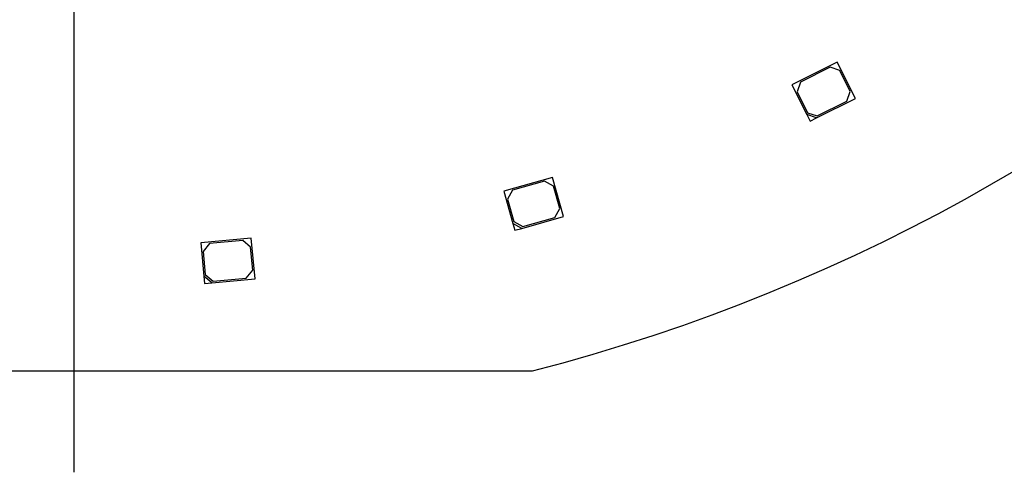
# Model space of a CAD drawing. Header units: millimetres. Extents: x 16 to 406, y 13 to 285.
# Tile 4 of 15: x 155 to 189, y 115 to 131. Entities that reach past the tile are written whole.
import ezdxf
from ezdxf.lldxf.tags import DXFTag

# ---------------------------------------------------------------- set-up
doc = ezdxf.new("R2010")
doc.units = ezdxf.units.MM
for name, color, linetype in [('Default', 7, 'Continuous'), ('LED_2835', 7, 'Continuous'), ('PCB_RDLED255', 7, 'Continuous')]:
    doc.layers.add(name, color=color, linetype=linetype)
tags = doc.linetypes.add('CENTER2', pattern=[28.575, 19.05, -3.175, 3.175, -3.175]).pattern_tags.tags
tags[10:11] = [DXFTag(74, 4), DXFTag(75, 0), DXFTag(340, '0'), DXFTag(46, 0.0), DXFTag(50, 0.0), DXFTag(44, 0.0), DXFTag(45, 0.0)]
tags[8:9] = [DXFTag(74, 4), DXFTag(75, 0), DXFTag(340, '0'), DXFTag(46, 0.0), DXFTag(50, 0.0), DXFTag(44, 0.0), DXFTag(45, 0.0)]
tags[6:7] = [DXFTag(74, 4), DXFTag(75, 0), DXFTag(340, '0'), DXFTag(46, 0.0), DXFTag(50, 0.0), DXFTag(44, 0.0), DXFTag(45, 0.0)]
tags[4:5] = [DXFTag(74, 4), DXFTag(75, 0), DXFTag(340, '0'), DXFTag(46, 0.0), DXFTag(50, 0.0), DXFTag(44, 0.0), DXFTag(45, 0.0)]

# ---------------------------------------------------------------- blocks, each defined once
blk = doc.blocks.new('SEANNOT_GROUP13')
at = {"layer": 'Default', "color": 7, "linetype": 'CENTER2'}
blk.add_line((156.789, 243.921), (156.789, 114.921), dxfattribs=at)
blk = doc.blocks.new('SE')
at = {"layer": 'LED_2835', "color": 7, "linetype": 'Continuous'}
for p, q in [((183.157, 129.067), (181.591, 128.287)), ((183.781, 127.813), (183.157, 129.067)), ((182.911, 128.888), (181.881, 128.376)), ((183.246, 128.776), (182.911, 128.888)), ((183.603, 128.06), (183.246, 128.776)), ((181.591, 128.287), (182.103, 127.257)), ((181.881, 128.376), (181.769, 128.04)), ((181.769, 128.04), (182.126, 127.324)), ((183.49, 127.724), (183.603, 128.06)), ((182.438, 127.145), (183.781, 127.813)), ((182.461, 127.212), (183.49, 127.724)), ((182.103, 127.257), (182.215, 127.033)), ((182.438, 127.145), (182.103, 127.257)), ((182.126, 127.324), (182.461, 127.212)), ((182.215, 127.033), (182.438, 127.145)), ((173.318, 125.092), (171.634, 124.613)), ((173.043, 124.961), (171.937, 124.647)), ((173.352, 124.789), (173.043, 124.961)), ((173.701, 123.745), (173.318, 125.092)), ((171.634, 124.613), (171.949, 123.507)), ((171.937, 124.647), (171.765, 124.338)), ((173.571, 124.02), (173.352, 124.789)), ((171.765, 124.338), (171.984, 123.568)), ((173.399, 123.711), (173.571, 124.02)), ((171.949, 123.507), (172.018, 123.266)), ((172.258, 123.334), (171.949, 123.507)), ((171.984, 123.568), (172.292, 123.396)), ((172.258, 123.334), (173.701, 123.745)), ((172.292, 123.396), (173.399, 123.711)), ((172.018, 123.266), (172.258, 123.334)), ((162.915, 122.992), (161.173, 122.831)), ((161.173, 122.831), (161.279, 121.686)), ((161.476, 122.809), (161.25, 122.537)), ((162.621, 122.915), (161.476, 122.809)), ((162.893, 122.689), (162.621, 122.915)), ((163.045, 121.598), (162.915, 122.992)), ((161.25, 122.537), (161.324, 121.74)), ((162.967, 121.892), (162.893, 122.689)), ((162.741, 121.62), (162.967, 121.892)), ((161.279, 121.686), (161.302, 121.437)), ((161.551, 121.46), (161.279, 121.686)), ((161.302, 121.437), (161.551, 121.46)), ((161.324, 121.74), (161.596, 121.514)), ((161.551, 121.46), (163.045, 121.598)), ((161.596, 121.514), (162.741, 121.62))]:
    blk.add_line(p, q, dxfattribs=at)
at = {"layer": 'PCB_RDLED255', "color": 7, "linetype": 'Continuous'}
blk.add_line((140.946, 118.421), (172.632, 118.421), dxfattribs=at)
blk.add_arc((156.789, 180.171), 63.75, 284.38979, 345.61021, dxfattribs=at)

msp = doc.modelspace()

# ---------------------------------------------------------------- block references
at = {"layer": 'Default'}
for name in ['SEANNOT_GROUP13', 'SE']:
    msp.add_blockref(name, (0, 0), dxfattribs=at)

doc.saveas('drawing.dxf')
